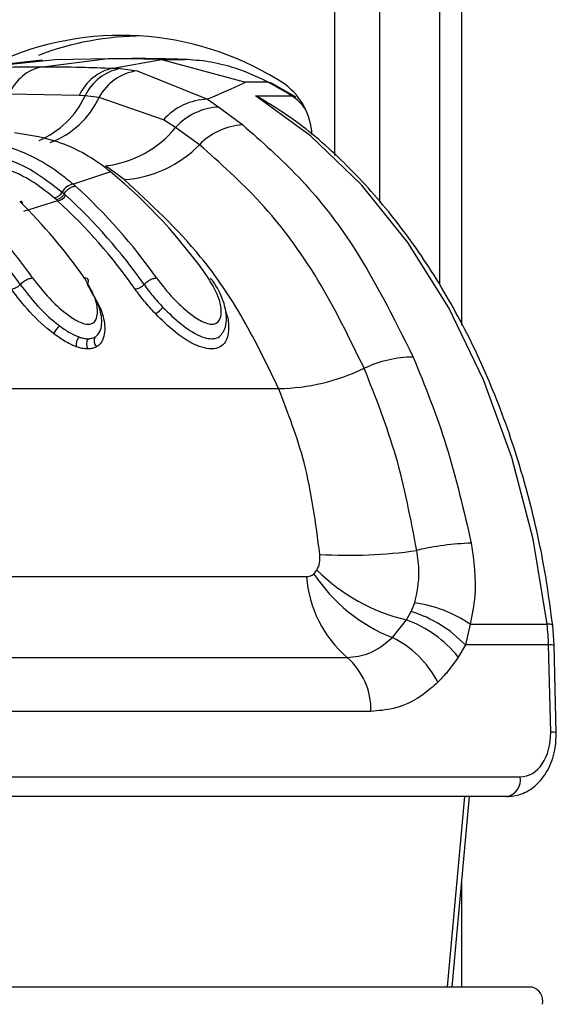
# Model space of a CAD drawing. Header units: millimetres. Extents: x 20 to 23339, y 40 to 19992.
# Tile 122 of 154: x 17944 to 17977, y 5854 to 5916. Entities that reach past the tile are written whole.
import ezdxf

# ---------------------------------------------------------------- set-up
doc = ezdxf.new("R2010")
doc.units = ezdxf.units.MM
doc.header["$LTSCALE"] = 2

msp = doc.modelspace()

# ---------------------------------------------------------------- linework, layer by layer
at = {"color": 8, "linetype": 'Continuous', "lineweight": 25}
for p, q in [((17963.477, 5907.269), (17963.477, 6410.022)), ((17966.268, 6410.022), (17966.268, 5904.336)), ((17971.431, 6410.022), (17971.431, 5896.619)), ((17970.54, 5855.022), (17971.643, 5866.981)), ((17971.431, 5861.525), (17971.431, 5855.022))]:
    msp.add_line(p, q, dxfattribs=at)
at = {"color": 7, "linetype": 'Continuous', "lineweight": 25}
for p, q in [((17970.047, 6410.022), (17970.047, 5899.184)), ((17945.097, 5913.258), (17939.975, 5912.707)), ((17940.665, 5912.76), (17945.9, 5913.313)), ((17945.106, 5912.856), (17949.237, 5913.367)), ((17945.9, 5913.313), (17949.237, 5913.367)), ((17952.573, 5913.313), (17949.237, 5913.367)), ((17949.237, 5913.367), (17950.713, 5913.367)), ((17949.543, 5912.76), (17952.573, 5913.313)), ((17952.573, 5913.313), (17957.859, 5911.88)), ((17952.573, 5913.313), (17954.049, 5913.313)), ((17949.543, 5912.76), (17949.998, 5912.734)), ((17949.998, 5912.734), (17951.046, 5912.599)), ((17951.046, 5912.599), (17955.482, 5910.819)), ((17959.273, 5911.88), (17957.859, 5911.88)), ((17960.999, 5910.96), (17959.495, 5911.826)), ((17947.42, 5911.043), (17943.022, 5911.138)), ((17947.782, 5911.022), (17947.42, 5911.043)), ((17948.663, 5910.932), (17947.782, 5911.022)), ((17952.702, 5909.515), (17948.663, 5910.932)), ((17955.482, 5910.819), (17956.194, 5910.323)), ((17958.493, 5911.026), (17960.756, 5911.026)), ((17956.194, 5910.323), (17957.682, 5909.2)), ((17953.466, 5909.041), (17952.702, 5909.515)), ((17954.967, 5907.955), (17953.466, 5909.041)), ((17950.23, 5905.765), (17949.068, 5906.629)), ((17949.388, 5906.241), (17947.046, 5905.468)), ((17949.388, 5906.241), (17949.239, 5906.359)), ((17947.046, 5905.468), (17947.178, 5905.35)), ((17945.965, 5904.504), (17945.84, 5904.613)), ((17946.34, 5904.971), (17946.47, 5904.857)), ((17946.47, 5904.857), (17946.559, 5904.777)), ((17943.876, 5904.302), (17943.751, 5904.421)), ((17946.052, 5904.426), (17943.91, 5903.764)), ((17946.052, 5904.426), (17945.965, 5904.504)), ((17920.692, 5892.624), (17959.937, 5892.624)), ((17935.421, 5880.806), (17961.694, 5880.806)), ((17967.968, 5878.085), (17968.273, 5878.611)), ((17968.273, 5878.611), (17968.496, 5879.156)), ((17967.085, 5876.976), (17967.968, 5878.085)), ((17971.962, 5877.813), (17971.673, 5876.51)), ((17971.962, 5877.813), (17976.801, 5877.813)), ((17977.245, 5876.498), (17977.155, 5877.756)), ((17971.673, 5876.51), (17971.223, 5875.754)), ((17976.894, 5876.51), (17971.673, 5876.51)), ((17977.029, 5871.023), (17976.894, 5876.51)), ((17977.381, 5871.011), (17977.245, 5876.498)), ((17937.974, 5875.726), (17964.247, 5875.726)), ((17965.739, 5872.339), (17939.466, 5872.339)), ((17940.134, 5868.223), (17975.118, 5868.223)), ((17974.27, 5866.981), (17939.286, 5866.981)), ((17970.831, 5855.022), (17971.934, 5866.981)), ((17937.341, 5855.022), (17975.808, 5855.022))]:
    msp.add_line(p, q, dxfattribs=at)
at = {"color": 7, "linetype": 'Continuous', "lineweight": 25, "flags": 128}
for points in [[(17959.273, 5911.88), (17959.407, 5911.862), (17959.495, 5911.826)], [(17976.801, 5877.813), (17975.924, 5883.154), (17974.588, 5888.301), (17972.811, 5893.174), (17970.621, 5897.699), (17968.053, 5901.806), (17965.145, 5905.432), (17961.942, 5908.521), (17958.493, 5911.026)]]:
    msp.add_lwpolyline(points, dxfattribs=at)
at = {"color": 8, "linetype": 'Continuous', "lineweight": 25, "flags": 128}
msp.add_lwpolyline([(17960.756, 5911.026), (17960.888, 5911.008), (17960.999, 5910.96)], dxfattribs=at)
at = {"color": 7, "linetype": 'Continuous', "lineweight": 25}
for centre, radius, start, end in [((17950.043, 5896.072), 18.755, 56.61827, 112.91532), ((17951.477, 5896.179), 18.61, 90.2986, 110.87112), ((17945.652, 5910.072), 2.837, 101.08325, 157.92071), ((17950.106, 5909.893), 2.922, 101.10353, 156.8104), ((17950.535, 5909.747), 3.035, 100.19188, 155.14838), ((17951.515, 5909.393), 3.241, 98.30751, 151.64574), ((17946.542, 5888.068), 27.002, 58.23657, 61.86764), ((17957.819, 5908.361), 4.223, 3.24696, 52.96852), ((17955.622, 5906.904), 3.917, 92.05026, 138.19751), ((17956.392, 5906.358), 3.97, 92.86357, 137.48085), ((17948.335, 5913.181), 6.593, 276.37923, 321.1019), ((17957.939, 5905.055), 4.153, 93.55273, 135.70906), ((17949.763, 5912.993), 7.243, 273.6931, 315.92592), ((17928.328, 5880.709), 33.097, 34.75625, 50.48384), ((17947.169, 5904.542), 0.934, 97.59569, 152.66585), ((17924.507, 5880.238), 33.832, 34.8627, 47.92475), ((17945.749, 5905.269), 0.662, 277.94563, 333.25653), ((17945.966, 5905.091), 0.671, 277.35204, 332.08585), ((17924.069, 5880.059), 33.418, 34.8711, 47.70251), ((17919.392, 5879.763), 34.587, 34.94985, 45.40523), ((17923.793, 5879.961), 33.075, 34.8711, 47.70251), ((17915.609, 5879.347), 35.261, 35.01023, 43.23921), ((17915.19, 5879.186), 34.821, 35.01487, 43.04915), ((17951.377, 5898.815), 1.692, 299.02683, 320.07188), ((17949.559, 5893.732), 4.429, 140.00313, 147.98296), ((17948.099, 5895.358), 0.877, 144.1867, 186.46394), ((17948.531, 5895.425), 0.658, 149.55754, 207.67876), ((17948.881, 5895.629), 0.538, 153.84355, 224.28764), ((17968.485, 5887.176), 7.434, 90.68895, 115.24926), ((17959.702, 5905.582), 12.96, 271.03673, 295.65778), ((17972.395, 5867.09), 15.82, 91.27461, 103.81388), ((17964.342, 5912.479), 30.33, 266.57032, 278.10456), ((17970.807, 5889.801), 12.056, 225.37981, 256.37719), ((17969.041, 5881.316), 7.365, 183.97562, 229.38867), ((17970.996, 5886.83), 10.602, 213.45179, 248.35282), ((17965.907, 5870.978), 7.991, 43.81596, 72.78037), ((17967.416, 5871.224), 8.006, 55.4016, 82.24915), ((17965.466, 5871.152), 7.37, 38.6379, 70.16009), ((17962.871, 5876.166), 14.027, 1.40693, 6.7446), ((17964.309, 5871.288), 6.329, 27.15457, 63.98408), ((17961.354, 5872.429), 4.385, 358.81343, 48.73005), ((17974.048, 5868.043), 1.085, 281.81036, 9.5356), ((17975.608, 5854.12), 0.924, 347.88572, 77.5198)]:
    msp.add_arc(centre, radius, start, end, dxfattribs=at)
at = {"color": 8, "linetype": 'Continuous', "lineweight": 25}
for centre, radius, start, end in [((17942.694, 5913.385), 5.61, 293.10202, 335.08837), ((17943.703, 5913.222), 5.463, 290.12801, 335.21724), ((17959.105, 5908.449), 3.06, 34.65251, 57.35717), ((17976.9, 5877.301), 0.522, 60.73058, 100.97464), ((17976.996, 5874.395), 2.118, 83.23973, 92.76736), ((17977.131, 5868.906), 2.12, 83.24422, 92.76485)]:
    msp.add_arc(centre, radius, start, end, dxfattribs=at)
at = {"color": 7, "linetype": 'Continuous', "lineweight": 25}
msp.add_ellipse((17975.049, 5871.023), major_axis=(-0.138, 2.798), ratio=0.706247, start_param=3.106771, end_param=4.677567, dxfattribs=at)
for points, knots in [([(17954.049, 5913.313), (17953.498, 5913.329), (17952.667, 5913.352), (17951.555, 5913.365), (17950.993, 5913.367), (17950.713, 5913.367)], [0, 0, 0, 0, 0.495025, 0.747513, 1, 1, 1, 1]), ([(17959.273, 5911.88), (17959.273, 5911.88), (17958.529, 5912.278), (17957.286, 5912.789), (17955.527, 5913.211), (17954.541, 5913.279), (17954.049, 5913.313)], [0, 0, 0, 0, 0.000016, 0.44666, 0.723309, 1, 1, 1, 1]), ([(17940.665, 5912.76), (17941.344, 5912.786), (17942.825, 5912.843), (17944.305, 5912.852), (17945.106, 5912.856)], [0, 0, 0, 0, 0.458483, 1, 1, 1, 1]), ([(17945.106, 5912.856), (17945.908, 5912.852), (17947.388, 5912.843), (17948.866, 5912.786), (17949.543, 5912.76)], [0, 0, 0, 0, 0.5415168, 1, 1, 1, 1]), ([(17957.859, 5911.88), (17957.823, 5911.862), (17957.095, 5911.515), (17956.267, 5911.158), (17955.482, 5910.819)], [0, 0, 0, 0, 0.05035, 1, 1, 1, 1]), ([(17958.493, 5911.026), (17958.499, 5911.024), (17958.808, 5910.902), (17959.088, 5910.71), (17959.362, 5910.522)], [0, 0, 0, 0, 0.018235, 1, 1, 1, 1]), ([(17977.155, 5877.756), (17977.034, 5878.672), (17976.683, 5881.321), (17975.764, 5885.605), (17974.269, 5890.479), (17972.361, 5895.07), (17970.073, 5899.311), (17967.436, 5903.146), (17964.48, 5906.495), (17961.764, 5908.952), (17959.991, 5910.122), (17959.369, 5910.533)], [0, 0, 0, 0, 0.065369, 0.189197, 0.313117, 0.437082, 0.561088, 0.685113, 0.809103, 0.932979, 1, 1, 1, 1]), ([(17957.682, 5909.2), (17958.877, 5908.148), (17961.29, 5906.024), (17965.058, 5901.295), (17967.141, 5897.123), (17968.396, 5894.61)], [0, 0, 0, 0, 0.280639, 0.566729, 1, 1, 1, 1]), ([(17949.239, 5906.359), (17949.206, 5906.385), (17948.288, 5907.096), (17946.362, 5908.238), (17944.348, 5908.543), (17943.341, 5908.696)], [0, 0, 0, 0, 0.018267, 0.509409, 1, 1, 1, 1]), ([(17940.751, 5908.25), (17940.88, 5908.239), (17942.017, 5908.141), (17943.87, 5907.607), (17945.814, 5906.487), (17946.746, 5905.716), (17947.046, 5905.468)], [0, 0, 0, 0, 0.058111, 0.513481, 0.843245, 1, 1, 1, 1]), ([(17965.314, 5893.9), (17964.389, 5895.797), (17962.513, 5899.644), (17958.982, 5904.387), (17956.265, 5906.802), (17954.967, 5907.955)], [0, 0, 0, 0, 0.336897, 0.683326, 1, 1, 1, 1]), ([(17945.84, 5904.613), (17945.358, 5904.998), (17943.564, 5906.429), (17941.505, 5906.845), (17939.999, 5907.149)], [0, 0, 0, 0, 0.268949, 1, 1, 1, 1]), ([(17940.335, 5907.606), (17940.457, 5907.596), (17941.997, 5907.463), (17944.108, 5906.733), (17945.845, 5905.362), (17946.34, 5904.971)], [0, 0, 0, 0, 0.058019, 0.731528, 1, 1, 1, 1]), ([(17946.47, 5904.857), (17946.498, 5904.9), (17946.575, 5905.019), (17946.747, 5905.187), (17946.972, 5905.324), (17947.11, 5905.341), (17947.178, 5905.35)], [0, 0, 0, 0, 0.161268, 0.440845, 0.720423, 1, 1, 1, 1]), ([(17959.937, 5892.624), (17959.226, 5894.103), (17957.79, 5897.088), (17954.638, 5901.726), (17951.891, 5904.243), (17950.23, 5905.765)], [0, 0, 0, 0, 0.279346, 0.564006, 1, 1, 1, 1]), ([(17943.709, 5899.165), (17943.743, 5899.202), (17943.837, 5899.3), (17944.034, 5899.44), (17944.279, 5899.554), (17944.419, 5899.569), (17944.489, 5899.577)], [0, 0, 0, 0, 0.161092, 0.440728, 0.720364, 1, 1, 1, 1]), ([(17943.709, 5899.165), (17944.053, 5898.717), (17944.688, 5897.892), (17945.602, 5897.018), (17946.091, 5896.637), (17946.167, 5896.579)], [0, 0, 0, 0, 0.500688, 0.922786, 1, 1, 1, 1]), ([(17944.489, 5899.577), (17944.82, 5899.149), (17945.409, 5898.385), (17946.404, 5897.46), (17947.16, 5896.931), (17947.663, 5896.704), (17948.015, 5896.651), (17948.287, 5896.73), (17948.493, 5896.967), (17948.6, 5897.463), (17948.464, 5898.361), (17948.011, 5899.123), (17947.742, 5899.577)], [0, 0, 0, 0, 0.181549, 0.323795, 0.40885, 0.462296, 0.504185, 0.545984, 0.60056, 0.677304, 0.807908, 1, 1, 1, 1]), ([(17947.937, 5899.165), (17947.954, 5899.202), (17948.001, 5899.3), (17948.003, 5899.44), (17947.921, 5899.554), (17947.801, 5899.569), (17947.742, 5899.577)], [0, 0, 0, 0, 0.161092, 0.440728, 0.720364, 1, 1, 1, 1]), ([(17948.398, 5895.867), (17948.433, 5895.889), (17948.599, 5895.998), (17948.852, 5896.423), (17948.846, 5897.106), (17948.593, 5898.079), (17948.213, 5898.709), (17947.937, 5899.165)], [0, 0, 0, 0, 0.041437, 0.201296, 0.499179, 0.63727, 1, 1, 1, 1]), ([(17951.487, 5899.165), (17951.521, 5899.202), (17951.615, 5899.3), (17951.812, 5899.44), (17952.057, 5899.554), (17952.197, 5899.569), (17952.267, 5899.577)], [0, 0, 0, 0, 0.161092, 0.440728, 0.720364, 1, 1, 1, 1]), ([(17951.487, 5899.165), (17951.663, 5898.925), (17952.015, 5898.446), (17952.454, 5897.968), (17952.674, 5897.729)], [0, 0, 0, 0, 0.500117, 1, 1, 1, 1]), ([(17952.267, 5899.577), (17952.598, 5899.149), (17953.187, 5898.385), (17954.182, 5897.46), (17954.938, 5896.932), (17955.441, 5896.704), (17955.793, 5896.651), (17956.065, 5896.73), (17956.271, 5896.967), (17956.378, 5897.462), (17956.243, 5898.361), (17955.79, 5899.123), (17955.52, 5899.577)], [0, 0, 0, 0, 0.1814956, 0.3237621, 0.4088309, 0.4622827, 0.5041695, 0.5459655, 0.6005283, 0.6772672, 0.8078276, 1, 1, 1, 1]), ([(17956.455, 5896.18), (17956.507, 5896.282), (17956.65, 5896.564), (17956.688, 5897.172), (17956.523, 5898.087), (17956.124, 5898.957), (17955.747, 5899.465), (17955.665, 5899.575)], [0, 0, 0, 0, 0.0940545, 0.2598375, 0.5223347, 0.8960831, 1, 1, 1, 1]), ([(17945.804, 5896.08), (17945.799, 5896.084), (17945.265, 5896.491), (17944.255, 5897.434), (17943.519, 5898.393), (17943.151, 5898.872)], [0, 0, 0, 0, 0.005036, 0.503601, 1, 1, 1, 1]), ([(17948.077, 5898.872), (17948.37, 5898.384), (17948.776, 5897.709), (17949.042, 5896.653), (17949.036, 5895.889), (17948.738, 5895.409), (17948.538, 5895.281), (17948.496, 5895.253)], [0, 0, 0, 0, 0.35082, 0.485426, 0.783992, 0.954198, 1, 1, 1, 1]), ([(17952.198, 5897.336), (17951.963, 5897.592), (17951.494, 5898.103), (17951.117, 5898.615), (17950.929, 5898.872)], [0, 0, 0, 0, 0.500182, 1, 1, 1, 1]), ([(17952.674, 5897.729), (17953.047, 5897.362), (17953.673, 5896.745), (17954.59, 5896.115), (17955.253, 5895.818), (17955.634, 5895.751), (17955.965, 5895.769), (17956.258, 5895.867), (17956.387, 5896.076), (17956.451, 5896.181)], [0, 0, 0, 0, 0.291237, 0.489432, 0.611355, 0.727822, 0.757058, 0.878406, 1, 1, 1, 1]), ([(17946.167, 5896.579), (17946.367, 5896.433), (17946.767, 5896.141), (17947.181, 5895.961), (17947.388, 5895.871)], [0, 0, 0, 0, 0.500365, 1, 1, 1, 1]), ([(17947.227, 5895.259), (17946.981, 5895.366), (17946.499, 5895.574), (17946.032, 5895.914), (17945.804, 5896.08)], [0, 0, 0, 0, 0.511867, 1, 1, 1, 1]), ([(17947.947, 5895.12), (17947.835, 5895.126), (17947.635, 5895.138), (17947.385, 5895.205), (17947.258, 5895.249), (17947.227, 5895.259)], [0, 0, 0, 0, 0.496554, 0.8808, 1, 1, 1, 1]), ([(17947.388, 5895.871), (17947.412, 5895.863), (17947.515, 5895.827), (17947.714, 5895.774), (17947.874, 5895.764), (17947.963, 5895.759)], [0, 0, 0, 0, 0.121302, 0.507466, 1, 1, 1, 1]), ([(17947.963, 5895.759), (17948.043, 5895.764), (17948.19, 5895.774), (17948.325, 5895.826), (17948.386, 5895.86), (17948.398, 5895.867)], [0, 0, 0, 0, 0.492803, 0.8970235, 1, 1, 1, 1]), ([(17948.496, 5895.253), (17948.481, 5895.245), (17948.404, 5895.203), (17948.234, 5895.138), (17948.049, 5895.126), (17947.947, 5895.12)], [0, 0, 0, 0, 0.101098, 0.503376, 1, 1, 1, 1]), ([(17968.396, 5894.61), (17969.133, 5892.778), (17970.623, 5889.075), (17971.566, 5884.977), (17972.043, 5882.906)], [0, 0, 0, 0, 0.494606, 1, 1, 1, 1]), ([(17968.618, 5882.452), (17968.238, 5884.437), (17967.467, 5888.46), (17966.038, 5892.071), (17965.314, 5893.9)], [0, 0, 0, 0, 0.493295, 1, 1, 1, 1]), ([(17962.528, 5882.203), (17962.271, 5884.169), (17961.792, 5887.842), (17960.526, 5891.106), (17959.937, 5892.624)], [0, 0, 0, 0, 0.5349, 1, 1, 1, 1]), ([(17972.043, 5882.906), (17972.192, 5881.786), (17972.426, 5880.026), (17972.085, 5878.404), (17971.962, 5877.813)], [0, 0, 0, 0, 0.636154, 1, 1, 1, 1]), ([(17968.496, 5879.156), (17968.63, 5879.799), (17968.851, 5880.86), (17968.684, 5882.003), (17968.618, 5882.452)], [0, 0, 0, 0, 0.606712, 1, 1, 1, 1]), ([(17962.339, 5881.221), (17962.356, 5881.249), (17962.451, 5881.412), (17962.545, 5881.743), (17962.533, 5882.066), (17962.528, 5882.203)], [0, 0, 0, 0, 0.109504, 0.621551, 1, 1, 1, 1]), ([(17962.15, 5880.986), (17962.156, 5880.991), (17962.226, 5881.058), (17962.285, 5881.142), (17962.339, 5881.221)], [0, 0, 0, 0, 0.07521, 1, 1, 1, 1]), ([(17961.694, 5880.806), (17961.753, 5880.811), (17961.899, 5880.822), (17962.051, 5880.898), (17962.135, 5880.972), (17962.15, 5880.986)], [0, 0, 0, 0, 0.361865, 0.882526, 1, 1, 1, 1]), ([(17964.247, 5875.726), (17964.718, 5875.773), (17965.74, 5875.875), (17966.614, 5876.59), (17967.085, 5876.976)], [0, 0, 0, 0, 0.461514, 1, 1, 1, 1]), ([(17971.223, 5875.754), (17970.981, 5875.407), (17970.582, 5874.834), (17970.122, 5874.362), (17969.941, 5874.176)], [0, 0, 0, 0, 0.606999, 1, 1, 1, 1]), ([(17969.941, 5874.176), (17969.791, 5874.037), (17968.943, 5873.251), (17967.518, 5872.479), (17966.204, 5872.375), (17965.739, 5872.339)], [0, 0, 0, 0, 0.121493, 0.688487, 1, 1, 1, 1]), ([(17974.27, 5866.981), (17974.566, 5867.011), (17975.223, 5867.078), (17976.14, 5867.651), (17976.894, 5868.608), (17977.333, 5869.792), (17977.366, 5870.64), (17977.381, 5871.011)], [0, 0, 0, 0, 0.165531, 0.368211, 0.581504, 0.816938, 1, 1, 1, 1])]:
    msp.add_open_spline(points, degree=3, knots=knots, dxfattribs=at)
for points in [[(17946.47, 5904.857), (17946.437, 5904.809), (17946.373, 5904.713), (17946.239, 5904.598), (17946.096, 5904.519), (17946.009, 5904.509), (17945.965, 5904.504)], [(17943.709, 5899.165), (17943.669, 5899.125), (17943.59, 5899.045), (17943.439, 5898.95), (17943.284, 5898.884), (17943.196, 5898.876), (17943.151, 5898.872)], [(17951.487, 5899.165), (17951.447, 5899.125), (17951.368, 5899.045), (17951.217, 5898.95), (17951.062, 5898.884), (17950.974, 5898.876), (17950.929, 5898.872)]]:
    msp.add_open_spline(points, degree=3, dxfattribs=at)
at = {"color": 8, "linetype": 'Continuous', "lineweight": 25}
msp.add_open_spline([(17956.599, 5897.438), (17956.602, 5897.431), (17956.772, 5897.107), (17956.817, 5896.487), (17956.753, 5895.735), (17956.39, 5895.27), (17956.007, 5895.132), (17955.591, 5895.11), (17955.121, 5895.191), (17954.334, 5895.541), (17953.298, 5896.249), (17952.603, 5896.936), (17952.198, 5897.336)], degree=3, knots=[0, 0, 0, 0, 0.00313, 0.147219, 0.29236, 0.396462, 0.485579, 0.507363, 0.593614, 0.680418, 0.813552, 1, 1, 1, 1], dxfattribs=at)

doc.saveas('drawing.dxf')
